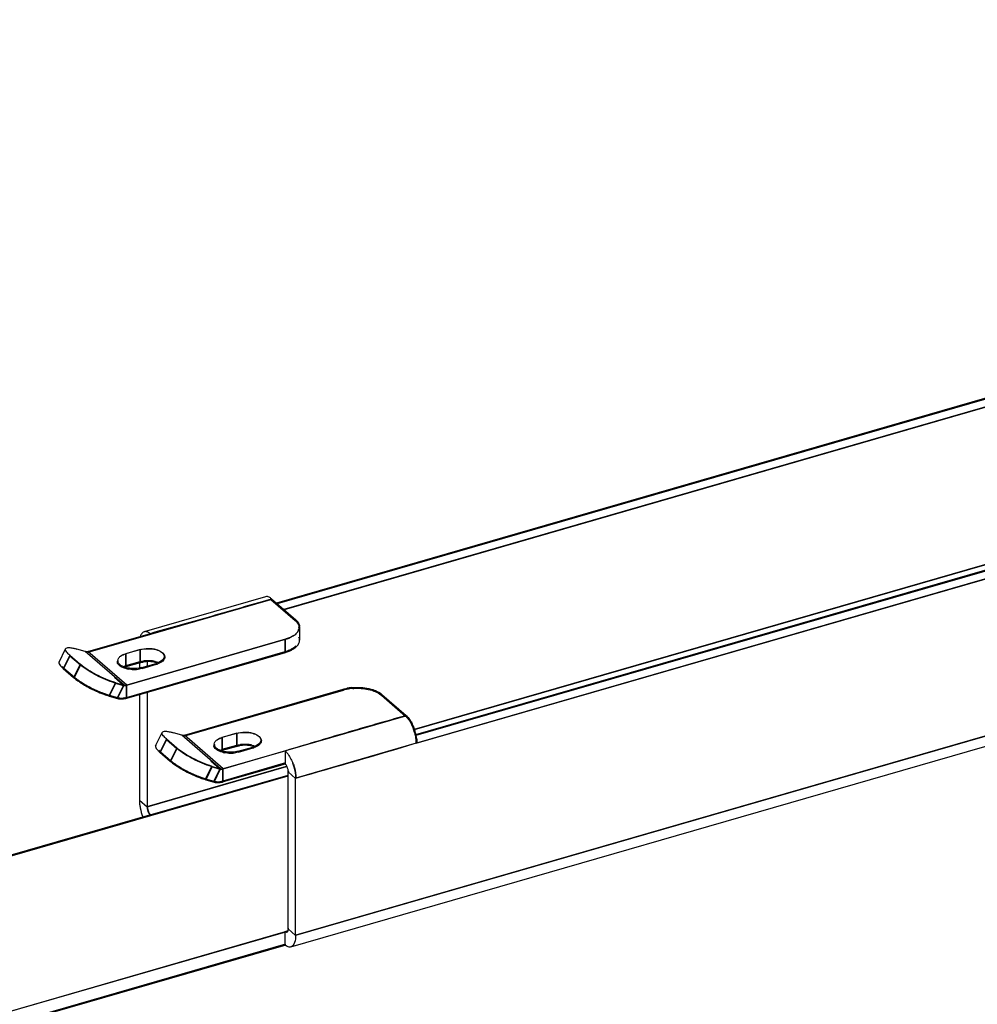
# Model space of a CAD drawing. Header units: millimetres. Extents: x 0 to 2754, y -804 to 1485.
# Tile 10 of 27: x 285 to 457, y 303 to 480. Entities that reach past the tile are written whole.
import ezdxf

# ---------------------------------------------------------------- set-up
doc = ezdxf.new("R2010")
doc.units = ezdxf.units.MM
doc.header["$LTSCALE"] = 115.5
doc.layers.get('0').update_dxf_attribs({"linetype": 'CONTINUOUS'})

msp = doc.modelspace()

# ---------------------------------------------------------------- linework, layer by layer
at = {"color": 6, "linetype": 'Continuous'}
for p, q in [((694.582, 479.815), (330.736, 374.781)), ((695.952, 478.628), (332.106, 373.595)), ((355.865, 351.124), (721.352, 456.631)), ((356.064, 349.6), (722.722, 455.445)), ((333.344, 312.855), (726.294, 426.29)), ((328.785, 375.908), (306.927, 369.598)), ((329.859, 375.541), (334.234, 371.752)), ((296.79, 366.065), (308.044, 369.313)), ((307.94, 369.283), (307.94, 369.157)), ((334.92, 370.472), (334.92, 368.1)), ((332.36, 368.255), (303.785, 360.007)), ((291.589, 364.143), (292.776, 366.54)), ((293.524, 365.378), (295.399, 363.754)), ((296.301, 366.054), (294.804, 366.486)), ((306.205, 366.406), (303.607, 365.656)), ((303.785, 357.634), (332.36, 365.883)), ((302.167, 364.409), (302.167, 364.305)), ((306.205, 364.034), (303.607, 363.284)), ((306.065, 364.034), (306.065, 363.162)), ((306.487, 363.162), (309.085, 363.912)), ((307.435, 364.217), (307.435, 363.436)), ((310.525, 365.159), (310.525, 365.055)), ((292.338, 362.98), (294.213, 361.357)), ((301.799, 360.429), (303.296, 359.997)), ((306.065, 358.292), (306.065, 339.267)), ((307.435, 358.687), (307.435, 338.08)), ((314.185, 351), (342.76, 359.249)), ((349.754, 358.312), (354.129, 354.523)), ((300.613, 358.031), (302.109, 357.599)), ((308.984, 349.078), (310.171, 351.476)), ((313.696, 350.99), (312.199, 351.422)), ((323.6, 351.342), (321.002, 350.592)), ((310.919, 350.313), (312.794, 348.69)), ((319.562, 349.345), (319.562, 349.241)), ((327.92, 350.095), (327.92, 349.991)), ((356.063, 349.6), (356.011, 349.646)), ((309.733, 347.916), (311.608, 346.292)), ((323.6, 348.969), (321.002, 348.219)), ((332.434, 348.191), (321.18, 344.942)), ((323.882, 348.098), (326.48, 348.848)), ((332.33, 348.159), (332.33, 345.783)), ((332.33, 345.788), (321.18, 342.569)), ((332.27, 345.84), (332.33, 345.788)), ((319.194, 345.364), (320.691, 344.932)), ((332.835, 316.083), (332.835, 344.372)), ((318.008, 342.966), (319.504, 342.535)), ((334.205, 314.897), (334.205, 343.186)), ((200.302, 305.592), (307.94, 336.664)), ((307.94, 336.539), (307.94, 336.67)), ((307.94, 336.664), (308, 336.613)), ((332.33, 315.542), (332.27, 315.594)), ((332.33, 315.542), (185.721, 273.22)), ((332.33, 313.169), (332.33, 315.542)), ((332.584, 315.487), (332.688, 315.517)), ((332.42, 313.195), (185.721, 270.847))]:
    msp.add_line(p, q, dxfattribs=at)
at = {"color": 3, "linetype": 'Continuous'}
for p, q in [((694.642, 479.659), (330.886, 374.652)), ((355.9, 349.518), (722.662, 455.393)), ((329.755, 375.407), (334.13, 371.619)), ((296.85, 365.909), (308.104, 369.157)), ((332.3, 368.204), (303.725, 359.955)), ((293.562, 365.247), (295.437, 363.623)), ((306.145, 366.355), (303.547, 365.605)), ((306.547, 363.006), (309.145, 363.756)), ((301.687, 360.375), (303.184, 359.943)), ((314.245, 350.844), (342.82, 359.093)), ((349.65, 358.178), (354.025, 354.389)), ((323.54, 351.29), (320.942, 350.54)), ((310.957, 350.182), (312.832, 348.559)), ((332.374, 348.139), (321.12, 344.89)), ((323.942, 347.942), (326.54, 348.692)), ((319.082, 345.311), (320.579, 344.879)), ((332.374, 313.355), (185.661, 271.003))]:
    msp.add_line(p, q, dxfattribs=at)
at = {"color": 7, "linetype": 'Continuous'}
for p, q in [((695.892, 478.576), (332.136, 373.569)), ((355.904, 350.962), (721.412, 456.475)), ((303.725, 357.79), (332.3, 366.038)), ((306.145, 364.189), (303.547, 363.439)), ((292.48, 363.059), (294.355, 361.436)), ((300.605, 358.188), (302.101, 357.756)), ((309.875, 347.995), (311.75, 346.371)), ((323.54, 349.125), (320.942, 348.375)), ((332.374, 345.974), (321.12, 342.725)), ((318, 343.123), (319.496, 342.691)), ((200.362, 305.436), (308.104, 336.539)), ((332.374, 315.52), (185.661, 273.168))]:
    msp.add_line(p, q, dxfattribs=at)
at = {"color": 9, "linetype": 'Continuous'}
for p, q in [((355.599, 352.053), (700.222, 451.537)), ((355.62, 351.99), (700.386, 451.515)), ((727.156, 428.332), (334.205, 314.897)), ((726.992, 428.354), (334.249, 314.979)), ((308.104, 369.157), (329.755, 375.407)), ((328.862, 375.254), (329.859, 375.541)), ((329.859, 375.541), (329.859, 375.407)), ((334.234, 371.619), (334.234, 371.752)), ((332.3, 366.038), (332.3, 368.204)), ((332.36, 365.883), (332.36, 368.255)), ((293.524, 365.378), (292.338, 362.98)), ((293.562, 365.247), (292.48, 363.059)), ((303.296, 359.997), (296.301, 366.054)), ((296.79, 365.909), (296.79, 366.065)), ((303.785, 360.007), (296.79, 366.065)), ((303.547, 365.605), (303.547, 363.439)), ((303.607, 365.656), (303.607, 363.284)), ((306.145, 366.355), (306.145, 364.189)), ((306.205, 366.406), (306.205, 364.034)), ((295.399, 363.754), (294.213, 361.357)), ((295.437, 363.623), (294.355, 361.436)), ((309.085, 363.912), (309.085, 363.756)), ((306.487, 363.162), (306.487, 363.006)), ((301.687, 360.375), (300.605, 358.188)), ((301.799, 360.429), (300.613, 358.031)), ((303.184, 359.943), (301.567, 361.344)), ((302.101, 357.756), (303.184, 359.943)), ((302.109, 357.599), (303.296, 359.997)), ((303.725, 357.79), (303.725, 359.955)), ((303.785, 357.634), (303.785, 360.007)), ((342.76, 359.093), (342.76, 359.249)), ((349.754, 358.178), (349.754, 358.312)), ((302.109, 357.599), (302.027, 357.67)), ((303.785, 357.634), (303.674, 357.73)), ((354.025, 354.389), (332.374, 348.139)), ((354.129, 354.523), (353.997, 354.485)), ((354.129, 354.523), (354.129, 354.389)), ((323.54, 351.29), (323.54, 349.125)), ((323.6, 351.342), (323.6, 348.969)), ((310.919, 350.313), (309.733, 347.916)), ((310.957, 350.182), (309.875, 347.995)), ((320.691, 344.932), (313.696, 350.99)), ((314.185, 350.844), (314.185, 351)), ((321.18, 344.942), (314.185, 351)), ((320.942, 350.54), (320.942, 348.375)), ((321.002, 350.592), (321.002, 348.219)), ((355.9, 349.518), (334.249, 343.268)), ((356.064, 349.6), (355.891, 349.546)), ((312.794, 348.69), (311.608, 346.292)), ((312.832, 348.559), (311.75, 346.371)), ((323.882, 348.098), (323.882, 347.942)), ((326.48, 348.848), (326.48, 348.692)), ((320.579, 344.879), (318.962, 346.279)), ((332.402, 345.878), (332.27, 345.84)), ((307.435, 338.08), (332.559, 345.333)), ((307.479, 338.162), (332.541, 345.397)), ((319.082, 345.311), (318, 343.123)), ((319.194, 345.364), (318.008, 342.966)), ((319.496, 342.691), (320.579, 344.879)), ((319.504, 342.535), (320.691, 344.932)), ((321.12, 342.725), (321.12, 344.89)), ((321.18, 342.569), (321.18, 344.942)), ((332.981, 344.414), (332.835, 344.372)), ((334.205, 343.186), (332.835, 344.372)), ((308, 336.613), (332.835, 343.782)), ((308.104, 336.539), (332.835, 343.678)), ((319.504, 342.535), (319.422, 342.606)), ((321.18, 342.569), (321.069, 342.666)), ((306.065, 339.267), (306.211, 339.309)), ((306.065, 339.267), (307.435, 338.08)), ((332.786, 315.743), (332.27, 315.594)), ((332.981, 316.125), (332.835, 316.083)), ((334.205, 314.897), (332.835, 316.083))]:
    msp.add_line(p, q, dxfattribs=at)
at = {"color": 6, "linetype": 'Continuous'}
for centre, radius, start, end in [((333.633, 370.472), 1.286, 0.05315, 5.96441), ((307.131, 368.892), 0.734, 96.11719, 106.14404), ((333.329, 370.57), 1.607, 331.76247, 337.57261), ((296.494, 367.087), 1.065, 281.38204, 286.12642), ((302.892, 364.409), 0.725, 179.8602, 186.83359), ((302.911, 364.411), 0.745, 186.85395, 194.79847), ((307.625, 358.788), 5.438, 93.74464, 99.47349), ((307.644, 358.512), 5.714, 88.09649, 93.75871), ((307.654, 358.662), 5.564, 82.39261, 88.15051), ((307.736, 359.255), 4.965, 76.21591, 82.42), ((307.915, 359.987), 4.212, 71.37441, 76.21033), ((304.707, 359.467), 3.972, 106.08618, 108.75838), ((304.5, 374.393), 16.626, 235.95673, 238.42402), ((345.239, 350.251), 9.337, 96.03855, 100.76324), ((302.772, 361.137), 3.647, 281.38208, 286.1264), ((348.097, 349.521), 7.924, 21.39221, 26.56512), ((347.281, 349.195), 8.803, 11.78484, 21.43124), ((313.889, 352.023), 1.065, 281.38204, 286.12642), ((320.287, 349.344), 0.725, 179.8602, 186.83359), ((347.886, 349.315), 8.187, 6.85925, 11.82376), ((320.306, 349.347), 0.745, 186.85395, 194.79847), ((322.102, 344.403), 3.972, 106.08618, 108.75838), ((325.02, 343.723), 5.438, 93.74464, 99.47349), ((325.039, 343.448), 5.714, 88.09649, 93.75871), ((325.049, 343.598), 5.564, 82.39261, 88.15051), ((325.131, 344.191), 4.965, 76.21591, 82.42), ((325.31, 344.922), 4.212, 71.37441, 76.21033), ((321.895, 359.329), 16.626, 235.95673, 238.42402), ((320.167, 346.072), 3.647, 281.38208, 286.1264), ((314.07, 339.42), 8.012, 186.00266, 191.04002), ((314.817, 339.559), 8.772, 190.99854, 201.83905)]:
    msp.add_arc(centre, radius, start, end, dxfattribs=at)
at = {"color": 3, "linetype": 'Continuous'}
for centre, radius, start, end in [((333.268, 370.453), 1.546, 331.74302, 338.843), ((333.416, 370.396), 1.387, 338.86175, 346.49721), ((333.548, 370.369), 1.252, 0.00641, 2.72637), ((330.811, 373.701), 5.691, 291.43588, 294.4151), ((302.804, 364.306), 0.758, 180.02523, 189.96219), ((302.855, 364.315), 0.809, 189.99385, 199.50293), ((307.994, 367.75), 4.156, 286.07399, 289.2797), ((309.889, 365.055), 0.756, 0.01724, 8.66695), ((304.921, 367.85), 5.036, 256.8933, 259.70309), ((305.048, 368.698), 5.892, 267.44682, 277.56239), ((345.008, 351.483), 7.918, 101.26207, 106.04178), ((345.246, 350.271), 9.153, 94.73587, 101.24477), ((348.194, 349.553), 7.662, 23.08112, 25.19551), ((347.808, 349.388), 8.082, 21.04457, 23.08504), ((347.369, 349.222), 8.551, 15.13269, 21.02706), ((327.284, 349.991), 0.756, 0.01724, 8.66695), ((349.95, 349.515), 5.95, 0.0244, 2.53511), ((320.199, 349.241), 0.758, 180.02523, 189.96219), ((320.25, 349.251), 0.809, 189.99385, 199.50293), ((322.316, 352.786), 5.036, 256.8933, 259.70309), ((322.443, 353.633), 5.892, 267.44682, 277.56239), ((325.389, 352.686), 4.156, 286.07399, 289.2797), ((326.157, 343.138), 8.082, 21.04457, 23.08504), ((325.865, 343.025), 8.395, 19.05672, 21.04609)]:
    msp.add_arc(centre, radius, start, end, dxfattribs=at)
at = {"color": 7, "linetype": 'Continuous'}
for centre, radius, start, end in [((307.622, 358.708), 5.682, 95.0289, 97.62163), ((307.64, 358.506), 5.884, 92.49885, 95.03109), ((307.645, 358.405), 5.985, 87.49657, 92.50391), ((307.656, 358.607), 5.784, 82.39988, 87.52321), ((307.706, 358.99), 5.397, 79.7005, 82.38348), ((307.771, 359.345), 5.036, 76.8933, 79.70309), ((295.426, 366.548), 4.565, 224.36113, 226.96579), ((296.353, 367.539), 5.922, 226.9493, 229.15055), ((304.697, 359.446), 4.156, 106.07399, 109.2797), ((302.735, 361.215), 3.566, 282.58554, 286.11629), ((325.017, 343.643), 5.682, 95.0289, 97.62163), ((325.035, 343.442), 5.884, 92.49885, 95.03109), ((325.04, 343.34), 5.985, 87.49657, 92.50391), ((325.051, 343.542), 5.784, 82.39988, 87.52321), ((325.101, 343.926), 5.397, 79.7005, 82.38348), ((312.821, 351.484), 4.565, 224.36113, 226.96579), ((313.748, 352.474), 5.922, 226.9493, 229.15055), ((322.092, 344.381), 4.156, 106.07399, 109.2797), ((325.166, 344.281), 5.036, 76.8933, 79.70309), ((320.13, 346.151), 3.566, 282.58554, 286.11629)]:
    msp.add_arc(centre, radius, start, end, dxfattribs=at)
at = {"color": 6, "linetype": 'Continuous'}
for points in [[(329.132, 375.925), (329.018, 375.944), (328.897, 375.94), (328.786, 375.908)], [(334.808, 371.004), (334.862, 370.878), (334.899, 370.742), (334.913, 370.606)], [(306.927, 369.598), (306.81, 369.564), (306.7, 369.498), (306.611, 369.416)], [(307.565, 369.522), (307.489, 369.557), (307.41, 369.586), (307.328, 369.605)], [(307.94, 369.282), (307.825, 369.375), (307.7, 369.459), (307.565, 369.522)], [(334.92, 370.473), (334.92, 370.298), (334.882, 370.12), (334.815, 369.957)], [(333.03, 368.486), (332.811, 368.397), (332.587, 368.321), (332.36, 368.255)], [(334.92, 368.101), (334.92, 368.286), (334.876, 368.475), (334.802, 368.646)], [(292.775, 366.28), (292.755, 366.34), (292.743, 366.407), (292.753, 366.469)], [(292.776, 366.541), (292.823, 366.634), (292.935, 366.689), (293.036, 366.714)], [(293.036, 366.714), (293.135, 366.74), (293.238, 366.747), (293.34, 366.748)], [(294.228, 366.634), (294.422, 366.591), (294.614, 366.541), (294.804, 366.486)], [(296.301, 366.054), (296.43, 366.017), (296.572, 366.017), (296.704, 366.044)], [(332.36, 365.883), (332.587, 365.948), (332.811, 366.025), (333.03, 366.114)], [(333.03, 366.114), (333.227, 366.194), (333.42, 366.284), (333.605, 366.387)], [(333.605, 366.387), (333.776, 366.481), (333.94, 366.587), (334.094, 366.706)], [(302.32, 363.946), (302.263, 364.03), (302.217, 364.123), (302.191, 364.221)], [(306.205, 364.034), (306.377, 364.083), (306.553, 364.122), (306.73, 364.152)], [(309.552, 364.081), (309.4, 364.014), (309.244, 363.958), (309.085, 363.912)], [(309.93, 364.283), (309.81, 364.205), (309.682, 364.138), (309.552, 364.081)], [(291.981, 363.318), (292.094, 363.199), (292.214, 363.088), (292.338, 362.98)], [(304.857, 362.973), (304.492, 362.985), (304.126, 363.031), (303.772, 363.118)], [(305.962, 363.044), (305.598, 362.983), (305.226, 362.96), (304.857, 362.973)], [(306.487, 363.162), (306.314, 363.113), (306.138, 363.074), (305.962, 363.044)], [(303.296, 359.997), (303.452, 359.951), (303.628, 359.961), (303.785, 360.007)], [(342.76, 359.249), (343.002, 359.319), (343.247, 359.376), (343.495, 359.424)], [(302.109, 357.599), (302.37, 357.524), (302.646, 357.492), (302.918, 357.498)], [(302.918, 357.498), (303.11, 357.502), (303.303, 357.524), (303.492, 357.562)], [(354.855, 353.648), (354.976, 353.46), (355.085, 353.264), (355.185, 353.065)], [(310.17, 351.215), (310.15, 351.276), (310.138, 351.342), (310.148, 351.405)], [(310.171, 351.476), (310.218, 351.569), (310.33, 351.624), (310.431, 351.65)], [(310.431, 351.65), (310.53, 351.675), (310.633, 351.683), (310.735, 351.683)], [(311.623, 351.569), (311.817, 351.527), (312.009, 351.477), (312.199, 351.422)], [(313.696, 350.99), (313.825, 350.953), (313.967, 350.953), (314.099, 350.979)], [(356.014, 350.293), (356.041, 350.063), (356.059, 349.832), (356.063, 349.6)], [(309.376, 348.253), (309.489, 348.135), (309.609, 348.023), (309.733, 347.916)], [(319.715, 348.882), (319.658, 348.965), (319.612, 349.059), (319.586, 349.157)], [(322.252, 347.908), (321.887, 347.92), (321.521, 347.966), (321.167, 348.054)], [(323.357, 347.98), (322.993, 347.919), (322.621, 347.896), (322.252, 347.908)], [(323.882, 348.098), (323.709, 348.048), (323.533, 348.009), (323.357, 347.98)], [(323.6, 348.969), (323.772, 349.019), (323.948, 349.058), (324.125, 349.087)], [(326.947, 349.016), (326.795, 348.949), (326.639, 348.894), (326.48, 348.848)], [(327.325, 349.219), (327.205, 349.141), (327.077, 349.074), (326.947, 349.016)], [(320.691, 344.932), (320.847, 344.887), (321.023, 344.897), (321.18, 344.942)], [(332.817, 344.633), (332.828, 344.547), (332.835, 344.459), (332.835, 344.372)], [(319.504, 342.535), (319.765, 342.459), (320.041, 342.427), (320.313, 342.433)], [(320.313, 342.433), (320.505, 342.437), (320.698, 342.46), (320.887, 342.497)], [(306.065, 339.267), (306.065, 339.038), (306.079, 338.809), (306.103, 338.582)], [(332.706, 312.93), (332.571, 312.992), (332.445, 313.076), (332.33, 313.169)], [(333.344, 312.855), (333.138, 312.795), (332.9, 312.84), (332.706, 312.93)], [(333.696, 313.072), (333.6, 312.973), (333.476, 312.893), (333.344, 312.855)]]:
    msp.add_open_spline(points, degree=3, dxfattribs=at)
for points, knots in [([(329.859, 375.541), (329.8, 375.593), (329.584, 375.763), (329.327, 375.893), (329.132, 375.925)], [0, 0, 0, 0, 0.2842907, 1, 1, 1, 1]), ([(334.234, 371.752), (334.299, 371.696), (334.528, 371.48), (334.718, 371.216), (334.808, 371.004)], [0, 0, 0, 0, 0.2719632, 1, 1, 1, 1]), ([(306.611, 369.416), (306.572, 369.38), (306.41, 369.203), (306.304, 368.981), (306.243, 368.806)], [0, 0, 0, 0, 0.2227349, 1, 1, 1, 1]), ([(307.218, 369.623), (307.191, 369.626), (307.135, 369.628), (307.08, 369.626), (307.053, 369.623)], [0, 0, 0, 0, 0.5061408, 1, 1, 1, 1]), ([(307.328, 369.605), (307.31, 369.609), (307.273, 369.616), (307.237, 369.621), (307.218, 369.623)], [0, 0, 0, 0, 0.505671, 1, 1, 1, 1]), ([(334.094, 369.079), (334.02, 369.021), (333.687, 368.787), (333.32, 368.604), (333.03, 368.486)], [0, 0, 0, 0, 0.2312792, 1, 1, 1, 1]), ([(334.745, 369.81), (334.709, 369.744), (334.535, 369.465), (334.294, 369.233), (334.094, 369.079)], [0, 0, 0, 0, 0.2296964, 1, 1, 1, 1]), ([(334.094, 366.706), (334.221, 366.803), (334.632, 367.163), (334.92, 367.71), (334.92, 368.101)], [0, 0, 0, 0, 0.2908542, 1, 1, 1, 1]), ([(292.753, 366.469), (292.755, 366.482), (292.761, 366.506), (292.77, 366.53), (292.776, 366.541)], [0, 0, 0, 0, 0.505359, 1, 1, 1, 1]), ([(293.524, 365.378), (293.428, 365.461), (293.145, 365.726), (292.859, 366.028), (292.775, 366.28)], [0, 0, 0, 0, 0.3230531, 1, 1, 1, 1]), ([(293.34, 366.748), (293.402, 366.749), (293.701, 366.737), (293.998, 366.685), (294.228, 366.634)], [0, 0, 0, 0, 0.2099208, 1, 1, 1, 1]), ([(302.463, 365.046), (302.529, 365.113), (302.865, 365.393), (303.279, 365.562), (303.607, 365.656)], [0, 0, 0, 0, 0.2162333, 1, 1, 1, 1]), ([(306.205, 366.406), (306.67, 366.541), (307.668, 366.647), (309.168, 366.509), (310.526, 365.793), (310.524, 365.158)], [0, 0, 0, 0, 0.3021397, 0.6041281, 1, 1, 1, 1]), ([(291.589, 364.143), (291.566, 364.097), (291.537, 363.765), (291.799, 363.509), (291.981, 363.318)], [0, 0, 0, 0, 0.1636585, 1, 1, 1, 1]), ([(291.653, 364.223), (291.639, 364.212), (291.615, 364.187), (291.597, 364.158), (291.589, 364.143)], [0, 0, 0, 0, 0.5099286, 1, 1, 1, 1]), ([(301.799, 360.429), (300.598, 360.775), (298.383, 361.761), (296.279, 362.992), (295.399, 363.754)], [0, 0, 0, 0, 0.5177901, 1, 1, 1, 1]), ([(302.167, 364.41), (302.167, 364.581), (302.262, 364.82), (302.417, 364.999), (302.463, 365.046)], [0, 0, 0, 0, 0.7208196, 1, 1, 1, 1]), ([(303.772, 363.118), (303.61, 363.158), (303.077, 363.321), (302.542, 363.619), (302.32, 363.946)], [0, 0, 0, 0, 0.297199, 1, 1, 1, 1]), ([(310.524, 365.158), (310.524, 365.079), (310.462, 364.715), (310.167, 364.437), (309.93, 364.283)], [0, 0, 0, 0, 0.2186253, 1, 1, 1, 1]), ([(294.213, 361.357), (294.283, 361.296), (294.598, 361.035), (294.93, 360.794), (295.193, 360.617)], [0, 0, 0, 0, 0.2251401, 1, 1, 1, 1]), ([(295.794, 360.229), (296.066, 360.061), (297.196, 359.405), (298.381, 358.842), (299.3, 358.482)], [0, 0, 0, 0, 0.2445572, 1, 1, 1, 1]), ([(299.3, 358.482), (299.415, 358.438), (299.847, 358.273), (300.286, 358.125), (300.613, 358.031)], [0, 0, 0, 0, 0.266086, 1, 1, 1, 1]), ([(344.256, 359.536), (344.587, 359.571), (345.879, 359.641), (347.193, 359.476), (348.107, 359.179)], [0, 0, 0, 0, 0.2572645, 1, 1, 1, 1]), ([(348.107, 359.179), (348.271, 359.126), (348.855, 358.912), (349.414, 358.606), (349.754, 358.312)], [0, 0, 0, 0, 0.2771994, 1, 1, 1, 1]), ([(354.129, 354.523), (354.193, 354.467), (354.468, 354.204), (354.697, 353.897), (354.855, 353.648)], [0, 0, 0, 0, 0.2242797, 1, 1, 1, 1]), ([(310.148, 351.405), (310.15, 351.417), (310.156, 351.442), (310.165, 351.465), (310.171, 351.476)], [0, 0, 0, 0, 0.505359, 1, 1, 1, 1]), ([(310.919, 350.313), (310.823, 350.396), (310.54, 350.661), (310.254, 350.963), (310.17, 351.215)], [0, 0, 0, 0, 0.3230531, 1, 1, 1, 1]), ([(310.735, 351.683), (310.797, 351.684), (311.096, 351.673), (311.393, 351.62), (311.623, 351.569)], [0, 0, 0, 0, 0.2099208, 1, 1, 1, 1]), ([(323.6, 351.342), (324.065, 351.476), (325.063, 351.582), (326.563, 351.445), (327.921, 350.729), (327.919, 350.094)], [0, 0, 0, 0, 0.3021397, 0.6041281, 1, 1, 1, 1]), ([(319.562, 349.346), (319.562, 349.517), (319.657, 349.756), (319.812, 349.934), (319.858, 349.981)], [0, 0, 0, 0, 0.7208196, 1, 1, 1, 1]), ([(319.858, 349.981), (319.924, 350.048), (320.26, 350.328), (320.674, 350.497), (321.002, 350.592)], [0, 0, 0, 0, 0.2162333, 1, 1, 1, 1]), ([(327.919, 350.094), (327.919, 350.015), (327.857, 349.651), (327.562, 349.373), (327.325, 349.219)], [0, 0, 0, 0, 0.2186253, 1, 1, 1, 1]), ([(308.984, 349.079), (308.961, 349.032), (308.932, 348.7), (309.194, 348.444), (309.376, 348.253)], [0, 0, 0, 0, 0.1636585, 1, 1, 1, 1]), ([(309.048, 349.159), (309.034, 349.147), (309.01, 349.123), (308.992, 349.094), (308.984, 349.079)], [0, 0, 0, 0, 0.5099286, 1, 1, 1, 1]), ([(319.194, 345.364), (317.993, 345.711), (315.778, 346.696), (313.674, 347.927), (312.794, 348.69)], [0, 0, 0, 0, 0.5177901, 1, 1, 1, 1]), ([(321.167, 348.054), (321.005, 348.094), (320.472, 348.257), (319.937, 348.555), (319.715, 348.882)], [0, 0, 0, 0, 0.297199, 1, 1, 1, 1]), ([(332.33, 348.159), (332.464, 348.037), (333.034, 347.399), (333.423, 346.619), (333.66, 345.991)], [0, 0, 0, 0, 0.2128618, 1, 1, 1, 1]), ([(311.608, 346.292), (311.678, 346.232), (311.993, 345.97), (312.325, 345.73), (312.588, 345.552)], [0, 0, 0, 0, 0.2251401, 1, 1, 1, 1]), ([(332.33, 345.783), (332.393, 345.717), (332.64, 345.374), (332.774, 344.959), (332.817, 344.633)], [0, 0, 0, 0, 0.2165884, 1, 1, 1, 1]), ([(333.66, 345.991), (333.747, 345.76), (334.044, 344.852), (334.205, 343.894), (334.205, 343.186)], [0, 0, 0, 0, 0.2585973, 1, 1, 1, 1]), ([(313.189, 345.164), (313.461, 344.997), (314.591, 344.341), (315.776, 343.778), (316.695, 343.418)], [0, 0, 0, 0, 0.2445572, 1, 1, 1, 1]), ([(316.695, 343.418), (316.81, 343.373), (317.242, 343.209), (317.681, 343.061), (318.008, 342.966)], [0, 0, 0, 0, 0.266086, 1, 1, 1, 1]), ([(307.435, 338.08), (307.435, 337.687), (307.577, 337.171), (307.863, 336.751), (307.94, 336.67)], [0, 0, 0, 0, 0.7782701, 1, 1, 1, 1]), ([(332.835, 316.083), (332.835, 316.027), (332.825, 315.844), (332.778, 315.645), (332.688, 315.552)], [0, 0, 0, 0, 0.3063749, 1, 1, 1, 1]), ([(332.466, 315.486), (332.443, 315.491), (332.395, 315.508), (332.352, 315.533), (332.33, 315.548)], [0, 0, 0, 0, 0.4730779, 1, 1, 1, 1]), ([(332.584, 315.487), (332.565, 315.482), (332.525, 315.476), (332.486, 315.481), (332.466, 315.486)], [0, 0, 0, 0, 0.4861971, 1, 1, 1, 1]), ([(332.645, 315.516), (332.635, 315.509), (332.616, 315.498), (332.594, 315.49), (332.584, 315.487)], [0, 0, 0, 0, 0.5047331, 1, 1, 1, 1]), ([(332.688, 315.552), (332.682, 315.545), (332.668, 315.532), (332.653, 315.521), (332.645, 315.516)], [0, 0, 0, 0, 0.5094113, 1, 1, 1, 1]), ([(334.205, 314.897), (334.205, 314.7), (334.172, 314.073), (334.005, 313.388), (333.696, 313.072)], [0, 0, 0, 0, 0.307829, 1, 1, 1, 1])]:
    msp.add_open_spline(points, degree=3, knots=knots, dxfattribs=at)
at = {"color": 9, "linetype": 'Continuous'}
for points, knots in [([(308.044, 369.313), (311.519, 370.316), (318.485, 372.204), (325.403, 374.257), (328.862, 375.254)], [0, 0, 0, 0, 0.5012486, 1, 1, 1, 1]), ([(353.997, 354.485), (350.391, 353.444), (343.183, 351.416), (336.022, 349.227), (332.434, 348.191)], [0, 0, 0, 0, 0.5012201, 1, 1, 1, 1])]:
    msp.add_open_spline(points, degree=3, knots=knots, dxfattribs=at)
at = {"color": 3, "linetype": 'Continuous'}
for points in [[(334.13, 371.619), (334.343, 371.434), (334.536, 371.212), (334.659, 370.958)], [(334.659, 370.958), (334.739, 370.794), (334.79, 370.611), (334.798, 370.428)], [(334.8, 370.369), (334.8, 370.269), (334.788, 370.169), (334.764, 370.072)], [(332.891, 368.403), (332.697, 368.327), (332.499, 368.261), (332.3, 368.204)], [(302.748, 365.27), (302.996, 365.417), (303.269, 365.524), (303.547, 365.605)], [(309.766, 363.995), (309.637, 363.93), (309.503, 363.875), (309.366, 363.827)], [(310.645, 365.055), (310.645, 364.967), (310.628, 364.878), (310.599, 364.795)], [(304.785, 362.811), (304.529, 362.822), (304.273, 362.85), (304.02, 362.896)], [(306.547, 363.006), (306.31, 362.938), (306.067, 362.889), (305.823, 362.857)], [(303.184, 359.943), (303.357, 359.893), (303.552, 359.905), (303.725, 359.955)], [(354.604, 353.728), (354.805, 353.441), (354.977, 353.132), (355.127, 352.814)], [(320.143, 350.205), (320.391, 350.353), (320.664, 350.46), (320.942, 350.54)], [(328.04, 349.991), (328.04, 349.903), (328.023, 349.814), (327.994, 349.73)], [(322.18, 347.747), (321.924, 347.758), (321.668, 347.786), (321.415, 347.831)], [(323.942, 347.942), (323.705, 347.874), (323.462, 347.825), (323.218, 347.792)], [(327.161, 348.93), (327.032, 348.866), (326.898, 348.81), (326.761, 348.763)], [(320.579, 344.879), (320.752, 344.829), (320.947, 344.84), (321.12, 344.89)]]:
    msp.add_open_spline(points, degree=3, dxfattribs=at)
for points, knots in [([(334.069, 369.067), (333.869, 368.903), (333.567, 368.713), (333.249, 368.558), (333.163, 368.519)], [0, 0, 0, 0, 0.7321406, 1, 1, 1, 1]), ([(306.145, 366.355), (306.611, 366.489), (307.611, 366.606), (309.163, 366.462), (310.536, 365.828), (310.636, 365.169)], [0, 0, 0, 0, 0.2958334, 0.5938082, 1, 1, 1, 1]), ([(301.687, 360.375), (300.515, 360.714), (298.351, 361.676), (296.297, 362.879), (295.437, 363.623)], [0, 0, 0, 0, 0.5177928, 1, 1, 1, 1]), ([(302.149, 363.917), (302.138, 363.938), (302.117, 363.98), (302.1, 364.023), (302.092, 364.045)], [0, 0, 0, 0, 0.5060559, 1, 1, 1, 1]), ([(303.779, 362.946), (303.589, 362.99), (302.985, 363.17), (302.359, 363.524), (302.149, 363.917)], [0, 0, 0, 0, 0.3036505, 1, 1, 1, 1]), ([(310.527, 364.639), (310.49, 364.576), (310.291, 364.304), (310, 364.112), (309.766, 363.995)], [0, 0, 0, 0, 0.2176864, 1, 1, 1, 1]), ([(310.599, 364.795), (310.59, 364.768), (310.568, 364.715), (310.541, 364.664), (310.527, 364.639)], [0, 0, 0, 0, 0.4923623, 1, 1, 1, 1]), ([(344.491, 359.393), (344.786, 359.418), (345.938, 359.462), (347.103, 359.312), (347.922, 359.063)], [0, 0, 0, 0, 0.2571605, 1, 1, 1, 1]), ([(347.922, 359.063), (348.095, 359.01), (348.707, 358.797), (349.296, 358.485), (349.65, 358.178)], [0, 0, 0, 0, 0.2782742, 1, 1, 1, 1]), ([(354.025, 354.389), (354.076, 354.345), (354.29, 354.144), (354.475, 353.914), (354.604, 353.728)], [0, 0, 0, 0, 0.2286666, 1, 1, 1, 1]), ([(323.54, 351.29), (324.006, 351.425), (325.006, 351.541), (326.558, 351.397), (327.931, 350.764), (328.031, 350.105)], [0, 0, 0, 0, 0.2958334, 0.5938082, 1, 1, 1, 1]), ([(355.624, 351.454), (355.736, 351.038), (355.845, 350.478), (355.888, 349.913), (355.894, 349.778)], [0, 0, 0, 0, 0.7610564, 1, 1, 1, 1]), ([(327.922, 349.574), (327.885, 349.511), (327.686, 349.239), (327.395, 349.048), (327.161, 348.93)], [0, 0, 0, 0, 0.2176864, 1, 1, 1, 1]), ([(327.994, 349.73), (327.985, 349.704), (327.963, 349.651), (327.936, 349.6), (327.922, 349.574)], [0, 0, 0, 0, 0.4923623, 1, 1, 1, 1]), ([(319.082, 345.311), (317.91, 345.649), (315.746, 346.612), (313.692, 347.814), (312.832, 348.559)], [0, 0, 0, 0, 0.5177928, 1, 1, 1, 1]), ([(319.544, 348.853), (319.533, 348.874), (319.512, 348.915), (319.495, 348.959), (319.487, 348.98)], [0, 0, 0, 0, 0.5060559, 1, 1, 1, 1]), ([(321.174, 347.882), (320.984, 347.926), (320.38, 348.105), (319.754, 348.46), (319.544, 348.853)], [0, 0, 0, 0, 0.3036505, 1, 1, 1, 1]), ([(333.8, 345.766), (333.872, 345.557), (334.117, 344.746), (334.249, 343.895), (334.249, 343.268)], [0, 0, 0, 0, 0.2600181, 1, 1, 1, 1])]:
    msp.add_open_spline(points, degree=3, knots=knots, dxfattribs=at)
at = {"color": 7, "linetype": 'Continuous'}
for points, knots in [([(333.163, 366.354), (333.27, 366.402), (333.656, 366.593), (334.019, 366.84), (334.244, 367.058)], [0, 0, 0, 0, 0.2731491, 1, 1, 1, 1]), ([(294.972, 360.951), (295.051, 360.893), (295.39, 360.654), (295.74, 360.43), (296.012, 360.266)], [0, 0, 0, 0, 0.2350544, 1, 1, 1, 1]), ([(296.012, 360.266), (296.231, 360.133), (297.141, 359.606), (298.089, 359.143), (298.821, 358.833)], [0, 0, 0, 0, 0.2438003, 1, 1, 1, 1]), ([(298.821, 358.833), (298.977, 358.767), (299.563, 358.528), (300.16, 358.316), (300.605, 358.188)], [0, 0, 0, 0, 0.2684639, 1, 1, 1, 1]), ([(312.367, 345.886), (312.446, 345.829), (312.785, 345.59), (313.135, 345.366), (313.407, 345.201)], [0, 0, 0, 0, 0.2350544, 1, 1, 1, 1]), ([(313.407, 345.201), (313.626, 345.068), (314.536, 344.542), (315.484, 344.079), (316.216, 343.769)], [0, 0, 0, 0, 0.2438003, 1, 1, 1, 1]), ([(316.216, 343.769), (316.372, 343.703), (316.958, 343.463), (317.555, 343.252), (318, 343.123)], [0, 0, 0, 0, 0.2684639, 1, 1, 1, 1]), ([(307.479, 338.162), (307.479, 337.726), (307.637, 337.152), (307.957, 336.686), (308.043, 336.597)], [0, 0, 0, 0, 0.7787117, 1, 1, 1, 1]), ([(308.043, 336.597), (308.053, 336.587), (308.073, 336.567), (308.094, 336.548), (308.104, 336.539)], [0, 0, 0, 0, 0.5102821, 1, 1, 1, 1])]:
    msp.add_open_spline(points, degree=3, knots=knots, dxfattribs=at)
for points in [[(332.3, 366.038), (332.594, 366.123), (332.884, 366.227), (333.163, 366.354)], [(306.145, 364.189), (306.381, 364.258), (306.624, 364.307), (306.868, 364.339)], [(308.912, 364.25), (309.115, 364.203), (309.315, 364.143), (309.508, 364.066)], [(294.355, 361.436), (294.553, 361.264), (294.76, 361.104), (294.972, 360.951)], [(302.101, 357.756), (302.354, 357.683), (302.621, 357.652), (302.885, 357.658)], [(302.885, 357.658), (303.095, 357.662), (303.306, 357.689), (303.512, 357.735)], [(323.54, 349.125), (323.776, 349.193), (324.019, 349.242), (324.263, 349.275)], [(326.307, 349.185), (326.51, 349.138), (326.71, 349.078), (326.903, 349.001)], [(311.75, 346.371), (311.948, 346.2), (312.155, 346.04), (312.367, 345.886)], [(319.496, 342.691), (319.749, 342.619), (320.016, 342.588), (320.28, 342.593)], [(320.28, 342.593), (320.49, 342.598), (320.701, 342.625), (320.907, 342.671)]]:
    msp.add_open_spline(points, degree=3, dxfattribs=at)
at = {"color": 9, "linetype": 'Continuous'}
msp.add_open_spline([(355.891, 349.546), (348.695, 347.317), (341.443, 345.275), (334.205, 343.186)], degree=3, dxfattribs=at)

doc.saveas('drawing.dxf')
